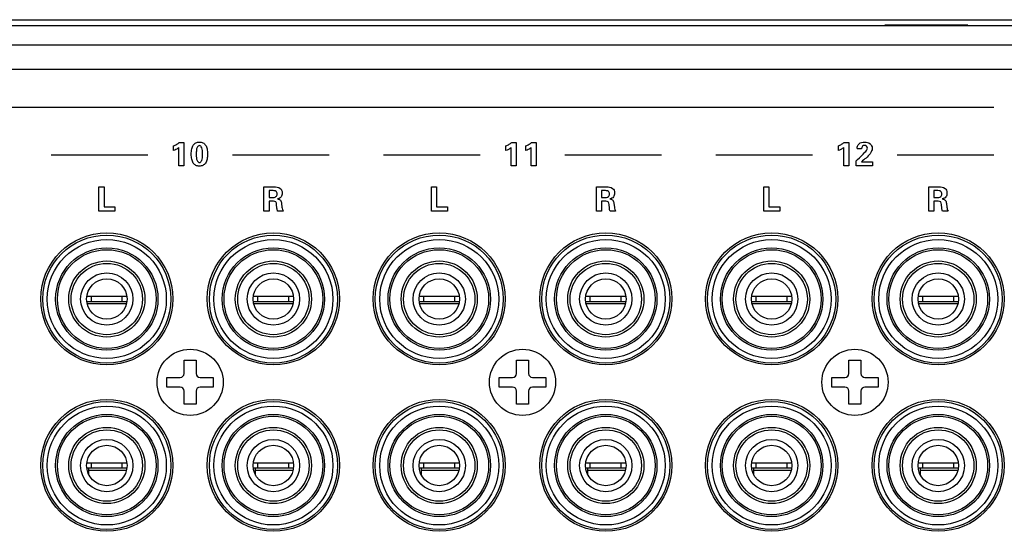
# Model space of a CAD drawing. Header units: inches. Extents: x -3.6 to 47.6, y 1.8 to 32.
# Tile 28 of 35: x 25.2 to 28.5, y 5.2 to 6.9. Entities that reach past the tile are written whole.
import ezdxf

# ---------------------------------------------------------------- set-up
doc = ezdxf.new("R2010")
doc.units = ezdxf.units.IN
doc.header["$LTSCALE"] = 2.42
doc.header["$MEASUREMENT"] = 0
doc.layers.get('0').update_dxf_attribs({"linetype": 'CONTINUOUS'})

msp = doc.modelspace()

# ---------------------------------------------------------------- linework, layer by layer
at = {"color": 7, "linetype": 'Continuous'}
for p, q in [((13.6278, 6.8945), (30.7908, 6.8945)), ((28.0717, 6.8775), (28.3469, 6.8775)), ((30.7108, 6.8745), (13.7078, 6.8745)), ((30.7108, 6.8105), (13.7078, 6.8105)), ((13.7893, 6.7305), (30.6293, 6.7305)), ((28.4333, 6.6042), (22.1233, 6.6042)), ((25.7376, 6.4883), (25.7526, 6.4883)), ((25.7526, 6.4883), (25.7526, 6.4108)), ((26.8376, 6.4883), (26.8526, 6.4883)), ((26.8526, 6.4883), (26.8526, 6.4108)), ((26.9035, 6.4883), (26.9185, 6.4883)), ((26.9185, 6.4883), (26.9185, 6.4108)), ((27.9376, 6.4883), (27.9526, 6.4883)), ((27.9526, 6.4883), (27.9526, 6.4108)), ((25.7185, 6.4612), (25.7185, 6.4767)), ((25.7361, 6.4108), (25.7361, 6.4709)), ((26.8185, 6.4612), (26.8185, 6.4767)), ((26.8361, 6.4108), (26.8361, 6.4709)), ((26.8844, 6.4612), (26.8844, 6.4767)), ((26.9021, 6.4108), (26.9021, 6.4709)), ((27.9185, 6.4612), (27.9185, 6.4767)), ((27.9362, 6.4108), (27.9362, 6.4709)), ((27.9951, 6.4666), (27.9803, 6.4666)), ((25.6333, 6.4455), (25.3133, 6.4455)), ((26.2333, 6.4455), (25.9133, 6.4455)), ((26.7333, 6.4455), (26.4133, 6.4455)), ((27.3333, 6.4455), (27.0133, 6.4455)), ((27.8333, 6.4455), (27.5133, 6.4455)), ((27.9773, 6.4271), (27.9819, 6.4312)), ((27.9773, 6.4108), (27.9773, 6.4271)), ((27.9951, 6.424), (28.0309, 6.424)), ((28.0309, 6.424), (28.0309, 6.4108)), ((28.4333, 6.4455), (28.1133, 6.4455)), ((25.7526, 6.4108), (25.7361, 6.4108)), ((26.8526, 6.4108), (26.8361, 6.4108)), ((26.9185, 6.4108), (26.9021, 6.4108)), ((27.9526, 6.4108), (27.9362, 6.4108)), ((28.0309, 6.4108), (27.9773, 6.4108)), ((25.4717, 6.3409), (25.4888, 6.3409)), ((25.4717, 6.2608), (25.4717, 6.3409)), ((25.4888, 6.3409), (25.4888, 6.2744)), ((26.0176, 6.3409), (26.0509, 6.3409)), ((26.0176, 6.2608), (26.0176, 6.3409)), ((26.0445, 6.3285), (26.0344, 6.3285)), ((26.0344, 6.3285), (26.0344, 6.3061)), ((26.5717, 6.3409), (26.5888, 6.3409)), ((26.5717, 6.2608), (26.5717, 6.3409)), ((26.5888, 6.3409), (26.5888, 6.2744)), ((27.1176, 6.3409), (27.1509, 6.3409)), ((27.1176, 6.2608), (27.1176, 6.3409)), ((27.1445, 6.3285), (27.1344, 6.3285)), ((27.1344, 6.3285), (27.1344, 6.3061)), ((27.6717, 6.3409), (27.6888, 6.3409)), ((27.6717, 6.2608), (27.6717, 6.3409)), ((27.6888, 6.3409), (27.6888, 6.2744)), ((28.2176, 6.3409), (28.2509, 6.3409)), ((28.2176, 6.2608), (28.2176, 6.3409)), ((28.2445, 6.3285), (28.2344, 6.3285)), ((28.2344, 6.3285), (28.2344, 6.3061)), ((26.0344, 6.3061), (26.0445, 6.3061)), ((26.0492, 6.2931), (26.0344, 6.2931)), ((26.0344, 6.2931), (26.0344, 6.2608)), ((27.1344, 6.3061), (27.1445, 6.3061)), ((27.1492, 6.2931), (27.1344, 6.2931)), ((27.1344, 6.2931), (27.1344, 6.2608)), ((28.2344, 6.3061), (28.2445, 6.3061)), ((28.2492, 6.2931), (28.2344, 6.2931)), ((28.2344, 6.2931), (28.2344, 6.2608)), ((25.5248, 6.2608), (25.4717, 6.2608)), ((25.4888, 6.2744), (25.5248, 6.2744)), ((25.5248, 6.2744), (25.5248, 6.2608)), ((26.0344, 6.2608), (26.0176, 6.2608)), ((26.0607, 6.2706), (26.0596, 6.2827)), ((26.0815, 6.2608), (26.063, 6.2608)), ((26.076, 6.2859), (26.0774, 6.2743)), ((26.6248, 6.2608), (26.5717, 6.2608)), ((26.5888, 6.2744), (26.6248, 6.2744)), ((26.6248, 6.2744), (26.6248, 6.2608)), ((27.1344, 6.2608), (27.1176, 6.2608)), ((27.1607, 6.2706), (27.1596, 6.2827)), ((27.1815, 6.2608), (27.163, 6.2608)), ((27.176, 6.2859), (27.1774, 6.2743)), ((27.7248, 6.2608), (27.6717, 6.2608)), ((27.6888, 6.2744), (27.7248, 6.2744)), ((27.7248, 6.2744), (27.7248, 6.2608)), ((28.2344, 6.2608), (28.2176, 6.2608)), ((28.2607, 6.2706), (28.2596, 6.2827)), ((28.2815, 6.2608), (28.2629, 6.2608)), ((28.276, 6.2859), (28.2774, 6.2743)), ((25.4465, 5.9775), (25.4313, 5.9775)), ((25.4465, 5.9617), (25.4465, 5.9775)), ((25.5641, 5.9775), (25.4474, 5.9775)), ((25.5489, 5.9617), (25.5489, 5.9775)), ((25.9977, 5.9775), (25.9825, 5.9775)), ((25.9977, 5.9617), (25.9977, 5.9775)), ((26.1153, 5.9775), (25.9986, 5.9775)), ((26.1001, 5.9617), (26.1001, 5.9775)), ((26.5465, 5.9775), (26.5313, 5.9775)), ((26.5465, 5.9617), (26.5465, 5.9775)), ((26.6641, 5.9775), (26.5474, 5.9775)), ((26.6489, 5.9617), (26.6489, 5.9775)), ((27.0977, 5.9775), (27.0825, 5.9775)), ((27.0977, 5.9617), (27.0977, 5.9775)), ((27.2153, 5.9775), (27.0986, 5.9775)), ((27.2001, 5.9617), (27.2001, 5.9775)), ((27.6465, 5.9775), (27.6313, 5.9775)), ((27.6465, 5.9617), (27.6465, 5.9775)), ((27.7641, 5.9775), (27.6474, 5.9775)), ((27.7489, 5.9617), (27.7489, 5.9775)), ((28.1977, 5.9775), (28.1825, 5.9775)), ((28.1977, 5.9617), (28.1977, 5.9775)), ((28.3153, 5.9775), (28.1986, 5.9775)), ((28.3001, 5.9617), (28.3001, 5.9775)), ((25.4313, 5.9617), (25.5641, 5.9617)), ((25.5628, 5.9539), (25.4327, 5.9539)), ((25.9825, 5.9617), (26.1153, 5.9617)), ((26.1139, 5.9539), (25.9839, 5.9539)), ((26.5313, 5.9617), (26.6641, 5.9617)), ((26.6628, 5.9539), (26.5327, 5.9539)), ((27.0825, 5.9617), (27.2153, 5.9617)), ((27.2139, 5.9539), (27.0839, 5.9539)), ((27.6313, 5.9617), (27.7641, 5.9617)), ((27.7628, 5.9539), (27.6327, 5.9539)), ((28.1825, 5.9617), (28.3153, 5.9617)), ((28.3139, 5.9539), (28.1839, 5.9539)), ((25.7534, 5.7668), (25.7932, 5.7668)), ((25.7534, 5.723), (25.7534, 5.7668)), ((25.7932, 5.7668), (25.7932, 5.723)), ((26.8534, 5.7668), (26.8932, 5.7668)), ((26.8534, 5.723), (26.8534, 5.7668)), ((26.8932, 5.7668), (26.8932, 5.723)), ((27.9534, 5.7668), (27.9932, 5.7668)), ((27.9534, 5.723), (27.9534, 5.7668)), ((27.9932, 5.7668), (27.9932, 5.723)), ((25.6965, 5.71), (25.7404, 5.71)), ((25.6965, 5.6781), (25.6965, 5.71)), ((25.8062, 5.71), (25.8501, 5.71)), ((25.8501, 5.71), (25.8501, 5.6781)), ((26.7965, 5.71), (26.8404, 5.71)), ((26.7965, 5.6781), (26.7965, 5.71)), ((26.9062, 5.71), (26.9501, 5.71)), ((26.9501, 5.71), (26.9501, 5.6781)), ((27.8965, 5.71), (27.9404, 5.71)), ((27.8965, 5.6781), (27.8965, 5.71)), ((28.0062, 5.71), (28.0501, 5.71)), ((28.0501, 5.71), (28.0501, 5.6781)), ((25.7404, 5.6781), (25.6965, 5.6781)), ((25.8501, 5.6781), (25.8062, 5.6781)), ((26.8404, 5.6781), (26.7965, 5.6781)), ((26.9501, 5.6781), (26.9062, 5.6781)), ((27.9404, 5.6781), (27.8965, 5.6781)), ((28.0501, 5.6781), (28.0062, 5.6781)), ((25.7534, 5.6213), (25.7534, 5.6651)), ((25.7932, 5.6651), (25.7932, 5.6213)), ((26.8534, 5.6213), (26.8534, 5.6651)), ((26.8932, 5.6651), (26.8932, 5.6213)), ((27.9534, 5.6213), (27.9534, 5.6651)), ((27.9932, 5.6651), (27.9932, 5.6213)), ((25.7932, 5.6213), (25.7534, 5.6213)), ((26.8932, 5.6213), (26.8534, 5.6213)), ((27.9932, 5.6213), (27.9534, 5.6213)), ((25.4465, 5.4263), (25.4313, 5.4263)), ((25.4313, 5.4106), (25.5641, 5.4106)), ((25.4387, 5.3869), (25.4387, 5.4106)), ((25.4465, 5.4106), (25.4465, 5.4263)), ((25.5641, 5.4263), (25.4474, 5.4263)), ((25.5489, 5.4106), (25.5489, 5.4263)), ((25.9977, 5.4263), (25.9825, 5.4263)), ((25.9825, 5.4106), (26.1153, 5.4106)), ((25.9898, 5.3869), (25.9898, 5.4106)), ((25.9977, 5.4106), (25.9977, 5.4263)), ((26.1153, 5.4263), (25.9986, 5.4263)), ((26.1001, 5.4106), (26.1001, 5.4263)), ((26.5465, 5.4263), (26.5313, 5.4263)), ((26.5313, 5.4106), (26.6641, 5.4106)), ((26.5387, 5.3869), (26.5387, 5.4106)), ((26.5465, 5.4106), (26.5465, 5.4263)), ((26.6641, 5.4263), (26.5474, 5.4263)), ((26.6489, 5.4106), (26.6489, 5.4263)), ((27.0977, 5.4263), (27.0825, 5.4263)), ((27.0825, 5.4106), (27.2153, 5.4106)), ((27.0898, 5.3869), (27.0898, 5.4106)), ((27.0977, 5.4106), (27.0977, 5.4263)), ((27.2153, 5.4263), (27.0986, 5.4263)), ((27.2001, 5.4106), (27.2001, 5.4263)), ((27.6465, 5.4263), (27.6313, 5.4263)), ((27.6313, 5.4106), (27.7641, 5.4106)), ((27.6387, 5.3869), (27.6387, 5.4106)), ((27.6465, 5.4106), (27.6465, 5.4263)), ((27.7641, 5.4263), (27.6474, 5.4263)), ((27.7489, 5.4106), (27.7489, 5.4263)), ((28.1977, 5.4263), (28.1825, 5.4263)), ((28.1825, 5.4106), (28.3153, 5.4106)), ((28.1898, 5.3869), (28.1898, 5.4106)), ((28.1977, 5.4106), (28.1977, 5.4263)), ((28.3153, 5.4263), (28.1986, 5.4263)), ((28.3001, 5.4106), (28.3001, 5.4263)), ((25.4387, 5.4027), (25.5628, 5.4027)), ((25.9898, 5.4027), (26.1139, 5.4027)), ((26.5387, 5.4027), (26.6628, 5.4027)), ((27.0898, 5.4027), (27.2139, 5.4027)), ((27.6387, 5.4027), (27.7628, 5.4027)), ((28.1898, 5.4027), (28.3139, 5.4027))]:
    msp.add_line(p, q, dxfattribs=at)
for centre, radius in [((25.4978, 5.97), 0.2185), ((25.4977, 5.9696), 0.2119), ((25.4977, 5.9696), 0.1969), ((26.0488, 5.97), 0.2185), ((26.0489, 5.9696), 0.2119), ((26.0489, 5.9696), 0.1969), ((26.5978, 5.97), 0.2185), ((26.5977, 5.9696), 0.2119), ((26.5977, 5.9696), 0.1969), ((27.1488, 5.97), 0.2185), ((27.1489, 5.9696), 0.2119), ((27.1489, 5.9696), 0.1969), ((27.6978, 5.97), 0.2185), ((27.6977, 5.9696), 0.2119), ((27.6977, 5.9696), 0.1969), ((28.2488, 5.97), 0.2185), ((28.2489, 5.9696), 0.2119), ((28.2489, 5.9696), 0.1969), ((25.4977, 5.9696), 0.1693), ((25.4977, 5.9696), 0.1634), ((26.0489, 5.9696), 0.1693), ((26.0489, 5.9696), 0.1634), ((26.5977, 5.9696), 0.1693), ((26.5977, 5.9696), 0.1634), ((27.1489, 5.9696), 0.1693), ((27.1489, 5.9696), 0.1634), ((27.6977, 5.9696), 0.1693), ((27.6977, 5.9696), 0.1634), ((28.2489, 5.9696), 0.1693), ((28.2489, 5.9696), 0.1634), ((25.4977, 5.9696), 0.126), ((26.0489, 5.9696), 0.126), ((26.5977, 5.9696), 0.126), ((27.1489, 5.9696), 0.126), ((27.6977, 5.9696), 0.126), ((28.2489, 5.9696), 0.126), ((25.4977, 5.9696), 0.1181), ((25.4977, 5.9696), 0.1181), ((26.0489, 5.9696), 0.1181), ((26.0489, 5.9696), 0.1181), ((26.5977, 5.9696), 0.1181), ((26.5977, 5.9696), 0.1181), ((27.1489, 5.9696), 0.1181), ((27.1489, 5.9696), 0.1181), ((27.6977, 5.9696), 0.1181), ((27.6977, 5.9696), 0.1181), ((28.2489, 5.9696), 0.1181), ((28.2489, 5.9696), 0.1181), ((25.4977, 5.9696), 0.0866), ((25.4977, 5.9696), 0.0669), ((26.0489, 5.9696), 0.0866), ((26.0489, 5.9696), 0.0669), ((26.5977, 5.9696), 0.0866), ((26.5977, 5.9696), 0.0669), ((27.1489, 5.9696), 0.0866), ((27.1489, 5.9696), 0.0669), ((27.6977, 5.9696), 0.0866), ((27.6977, 5.9696), 0.0669), ((28.2489, 5.9696), 0.0866), ((28.2489, 5.9696), 0.0669), ((25.7733, 5.694), 0.1095), ((26.8733, 5.694), 0.1095), ((27.9733, 5.694), 0.1095), ((25.4978, 5.419), 0.2185), ((26.0488, 5.419), 0.2185), ((26.5978, 5.419), 0.2185), ((27.1488, 5.419), 0.2185), ((27.6978, 5.419), 0.2185), ((28.2488, 5.419), 0.2185), ((25.4977, 5.4184), 0.2119), ((25.4977, 5.4184), 0.1969), ((26.0489, 5.4184), 0.2119), ((26.0489, 5.4184), 0.1969), ((26.5977, 5.4184), 0.2119), ((26.5977, 5.4184), 0.1969), ((27.1489, 5.4184), 0.2119), ((27.1489, 5.4184), 0.1969), ((27.6977, 5.4184), 0.2119), ((27.6977, 5.4184), 0.1969), ((28.2489, 5.4184), 0.2119), ((28.2489, 5.4184), 0.1969), ((25.4977, 5.4184), 0.1693), ((25.4977, 5.4184), 0.1634), ((26.0489, 5.4184), 0.1693), ((26.0489, 5.4184), 0.1634), ((26.5977, 5.4184), 0.1693), ((26.5977, 5.4184), 0.1634), ((27.1489, 5.4184), 0.1693), ((27.1489, 5.4184), 0.1634), ((27.6977, 5.4184), 0.1693), ((27.6977, 5.4184), 0.1634), ((28.2489, 5.4184), 0.1693), ((28.2489, 5.4184), 0.1634), ((25.4977, 5.4184), 0.126), ((26.0489, 5.4184), 0.126), ((26.5977, 5.4184), 0.126), ((27.1489, 5.4184), 0.126), ((27.6977, 5.4184), 0.126), ((28.2489, 5.4184), 0.126), ((25.4977, 5.4184), 0.1181), ((25.4977, 5.4184), 0.1181), ((26.0489, 5.4184), 0.1181), ((26.0489, 5.4184), 0.1181), ((26.5977, 5.4184), 0.1181), ((26.5977, 5.4184), 0.1181), ((27.1489, 5.4184), 0.1181), ((27.1489, 5.4184), 0.1181), ((27.6977, 5.4184), 0.1181), ((27.6977, 5.4184), 0.1181), ((28.2489, 5.4184), 0.1181), ((28.2489, 5.4184), 0.1181), ((25.4977, 5.4184), 0.0866), ((25.4977, 5.4184), 0.0669), ((26.0489, 5.4184), 0.0866), ((26.0489, 5.4184), 0.0669), ((26.5977, 5.4184), 0.0866), ((26.5977, 5.4184), 0.0669), ((27.1489, 5.4184), 0.0866), ((27.1489, 5.4184), 0.0669), ((27.6977, 5.4184), 0.0866), ((27.6977, 5.4184), 0.0669), ((28.2489, 5.4184), 0.0866), ((28.2489, 5.4184), 0.0669)]:
    msp.add_circle(centre, radius, dxfattribs=at)
for centre, start, end in [((25.7404, 5.723), 270, 360), ((25.8062, 5.723), 180, 270), ((26.8404, 5.723), 270, 360), ((26.9062, 5.723), 180, 270), ((27.9404, 5.723), 270, 360), ((28.0062, 5.723), 180, 270), ((25.7404, 5.6651), 0, 90), ((25.8062, 5.6651), 90, 180), ((26.8404, 5.6651), 0, 90), ((26.9062, 5.6651), 90, 180), ((27.9404, 5.6651), 0, 90), ((28.0062, 5.6651), 90, 180)]:
    msp.add_arc(centre, 0.013, start, end, dxfattribs=at)
for points, knots in [([(25.7185, 6.4767), (25.7221, 6.4782), (25.7288, 6.4816), (25.7349, 6.4859), (25.7376, 6.4883)], [0, 0, 0, 0, 0.521815, 1, 1, 1, 1]), ([(25.8029, 6.4096), (25.7992, 6.4098), (25.7918, 6.4113), (25.7827, 6.4199), (25.7779, 6.4335), (25.7767, 6.4496), (25.7778, 6.4658), (25.7826, 6.4794), (25.7921, 6.4881), (25.8, 6.4895), (25.8041, 6.4895)], [0, 0, 0, 0, 0.100289, 0.20638, 0.332767, 0.49493, 0.657211, 0.782947, 0.888201, 1, 1, 1, 1]), ([(25.8041, 6.4895), (25.8082, 6.4895), (25.8161, 6.4881), (25.8256, 6.4793), (25.8303, 6.4657), (25.8315, 6.4496), (25.8303, 6.4335), (25.8255, 6.4199), (25.8161, 6.411), (25.8077, 6.4095), (25.8033, 6.4096), (25.8029, 6.4096)], [0, 0, 0, 0, 0.109442, 0.212746, 0.335899, 0.494006, 0.652306, 0.776037, 0.880122, 0.989102, 1, 1, 1, 1]), ([(26.8185, 6.4767), (26.8221, 6.4782), (26.8288, 6.4816), (26.8349, 6.4859), (26.8376, 6.4883)], [0, 0, 0, 0, 0.521815, 1, 1, 1, 1]), ([(26.8844, 6.4767), (26.888, 6.4782), (26.8947, 6.4816), (26.9008, 6.4859), (26.9035, 6.4883)], [0, 0, 0, 0, 0.521815, 1, 1, 1, 1]), ([(27.9185, 6.4767), (27.9221, 6.4782), (27.9288, 6.4816), (27.9349, 6.4859), (27.9376, 6.4883)], [0, 0, 0, 0, 0.521815, 1, 1, 1, 1]), ([(27.9803, 6.4675), (27.9803, 6.4733), (27.9855, 6.4866), (28.0053, 6.491), (28.0246, 6.4869), (28.0305, 6.4742), (28.0304, 6.4683), (28.0304, 6.4679)], [0, 0, 0, 0, 0.238064, 0.500543, 0.761682, 0.986088, 1, 1, 1, 1]), ([(25.7361, 6.4709), (25.733, 6.4687), (25.7274, 6.465), (25.7213, 6.4622), (25.7185, 6.4612)], [0, 0, 0, 0, 0.562559, 1, 1, 1, 1]), ([(25.8145, 6.4496), (25.8145, 6.4538), (25.8141, 6.461), (25.8129, 6.4711), (25.8041, 6.4814), (25.7952, 6.4712), (25.7942, 6.461), (25.7936, 6.4532), (25.7937, 6.4484), (25.7937, 6.4478)], [0, 0, 0, 0, 0.187341, 0.32522, 0.486428, 0.646498, 0.783977, 0.972777, 1, 1, 1, 1]), ([(26.8361, 6.4709), (26.833, 6.4687), (26.8274, 6.465), (26.8213, 6.4622), (26.8185, 6.4612)], [0, 0, 0, 0, 0.562559, 1, 1, 1, 1]), ([(26.9021, 6.4709), (26.8989, 6.4687), (26.8933, 6.465), (26.8872, 6.4622), (26.8844, 6.4612)], [0, 0, 0, 0, 0.562559, 1, 1, 1, 1]), ([(27.9362, 6.4709), (27.933, 6.4687), (27.9274, 6.465), (27.9213, 6.4622), (27.9185, 6.4612)], [0, 0, 0, 0, 0.562559, 1, 1, 1, 1]), ([(27.9819, 6.4312), (27.9905, 6.4389), (28.0014, 6.4501), (28.0166, 6.4658), (28.0129, 6.4767), (28.0054, 6.4793), (28.0002, 6.4776), (27.9983, 6.4758)], [0, 0, 0, 0, 0.476971, 0.700457, 0.797699, 0.894941, 1, 1, 1, 1]), ([(27.9983, 6.4758), (27.9982, 6.4757), (27.9959, 6.4734), (27.9952, 6.4697), (27.9951, 6.4666)], [0, 0, 0, 0, 0.059296, 1, 1, 1, 1]), ([(28.0304, 6.4679), (28.0303, 6.4652), (28.0287, 6.4589), (28.0184, 6.4425), (28.005, 6.4322), (27.9951, 6.424)], [0, 0, 0, 0, 0.141295, 0.329477, 1, 1, 1, 1]), ([(25.7937, 6.4478), (25.7937, 6.4442), (25.7942, 6.4376), (25.7952, 6.4279), (25.8041, 6.4177), (25.8129, 6.428), (25.8141, 6.4383), (25.8145, 6.4455), (25.8145, 6.4496)], [0, 0, 0, 0, 0.172075, 0.317151, 0.485818, 0.65565, 0.801344, 1, 1, 1, 1]), ([(26.0445, 6.3061), (26.0489, 6.3061), (26.0557, 6.3058), (26.0608, 6.312), (26.0612, 6.3172), (26.0608, 6.3223), (26.056, 6.329), (26.049, 6.3285), (26.0445, 6.3285)], [0, 0, 0, 0, 0.287854, 0.38059, 0.494486, 0.614666, 0.707874, 1, 1, 1, 1]), ([(26.0509, 6.3409), (26.0579, 6.3409), (26.0688, 6.3401), (26.0772, 6.3297), (26.0782, 6.3212), (26.0775, 6.3136), (26.0736, 6.305), (26.0668, 6.302), (26.0624, 6.3009)], [0, 0, 0, 0, 0.321274, 0.442566, 0.581883, 0.69785, 0.793448, 1, 1, 1, 1]), ([(27.1445, 6.3061), (27.1489, 6.3061), (27.1557, 6.3058), (27.1608, 6.312), (27.1612, 6.3172), (27.1608, 6.3223), (27.156, 6.329), (27.149, 6.3285), (27.1445, 6.3285)], [0, 0, 0, 0, 0.287839, 0.38064, 0.494511, 0.614685, 0.707888, 1, 1, 1, 1]), ([(27.1509, 6.3409), (27.1579, 6.3409), (27.1688, 6.3401), (27.1772, 6.3297), (27.1782, 6.3212), (27.1775, 6.3136), (27.1736, 6.305), (27.1668, 6.302), (27.1624, 6.3009)], [0, 0, 0, 0, 0.321277, 0.442522, 0.581854, 0.697813, 0.793446, 1, 1, 1, 1]), ([(28.2445, 6.3061), (28.2489, 6.3061), (28.2557, 6.3058), (28.2608, 6.312), (28.2612, 6.3172), (28.2608, 6.3223), (28.256, 6.329), (28.249, 6.3285), (28.2445, 6.3285)], [0, 0, 0, 0, 0.287839, 0.38064, 0.494511, 0.614685, 0.707888, 1, 1, 1, 1]), ([(28.2509, 6.3409), (28.2579, 6.3409), (28.2688, 6.3401), (28.2772, 6.3297), (28.2782, 6.3212), (28.2775, 6.3136), (28.2736, 6.305), (28.2668, 6.302), (28.2624, 6.3009)], [0, 0, 0, 0, 0.321266, 0.442555, 0.581868, 0.697823, 0.793453, 1, 1, 1, 1]), ([(26.0596, 6.2827), (26.0593, 6.2857), (26.0593, 6.2933), (26.0519, 6.2931), (26.0492, 6.2931)], [0, 0, 0, 0, 0.525503, 1, 1, 1, 1]), ([(26.0624, 6.3009), (26.0659, 6.3006), (26.0739, 6.2981), (26.0755, 6.2898), (26.076, 6.2859)], [0, 0, 0, 0, 0.468035, 1, 1, 1, 1]), ([(27.1596, 6.2827), (27.1593, 6.2857), (27.1593, 6.2933), (27.1519, 6.2931), (27.1492, 6.2931)], [0, 0, 0, 0, 0.525503, 1, 1, 1, 1]), ([(27.1624, 6.3009), (27.1659, 6.3006), (27.1739, 6.2981), (27.1755, 6.2898), (27.176, 6.2859)], [0, 0, 0, 0, 0.468035, 1, 1, 1, 1]), ([(28.2596, 6.2827), (28.2593, 6.2857), (28.2593, 6.2933), (28.2519, 6.2931), (28.2492, 6.2931)], [0, 0, 0, 0, 0.525503, 1, 1, 1, 1]), ([(28.2624, 6.3009), (28.2658, 6.3006), (28.2739, 6.2981), (28.2755, 6.2898), (28.276, 6.2859)], [0, 0, 0, 0, 0.468035, 1, 1, 1, 1]), ([(26.063, 6.2608), (26.0623, 6.2621), (26.0613, 6.2653), (26.0609, 6.2686), (26.0607, 6.2706)], [0, 0, 0, 0, 0.406606, 1, 1, 1, 1]), ([(26.0774, 6.2743), (26.0778, 6.2716), (26.0785, 6.2669), (26.0804, 6.2625), (26.0815, 6.2608)], [0, 0, 0, 0, 0.581992, 1, 1, 1, 1]), ([(27.163, 6.2608), (27.1623, 6.2621), (27.1612, 6.2653), (27.1609, 6.2686), (27.1607, 6.2706)], [0, 0, 0, 0, 0.406606, 1, 1, 1, 1]), ([(27.1774, 6.2743), (27.1778, 6.2716), (27.1785, 6.2669), (27.1804, 6.2625), (27.1815, 6.2608)], [0, 0, 0, 0, 0.581992, 1, 1, 1, 1]), ([(28.2629, 6.2608), (28.2623, 6.2621), (28.2612, 6.2653), (28.2609, 6.2686), (28.2607, 6.2706)], [0, 0, 0, 0, 0.406606, 1, 1, 1, 1]), ([(28.2774, 6.2743), (28.2777, 6.2716), (28.2785, 6.2669), (28.2804, 6.2625), (28.2815, 6.2608)], [0, 0, 0, 0, 0.581992, 1, 1, 1, 1])]:
    msp.add_open_spline(points, degree=3, knots=knots, dxfattribs=at)

doc.saveas('drawing.dxf')
